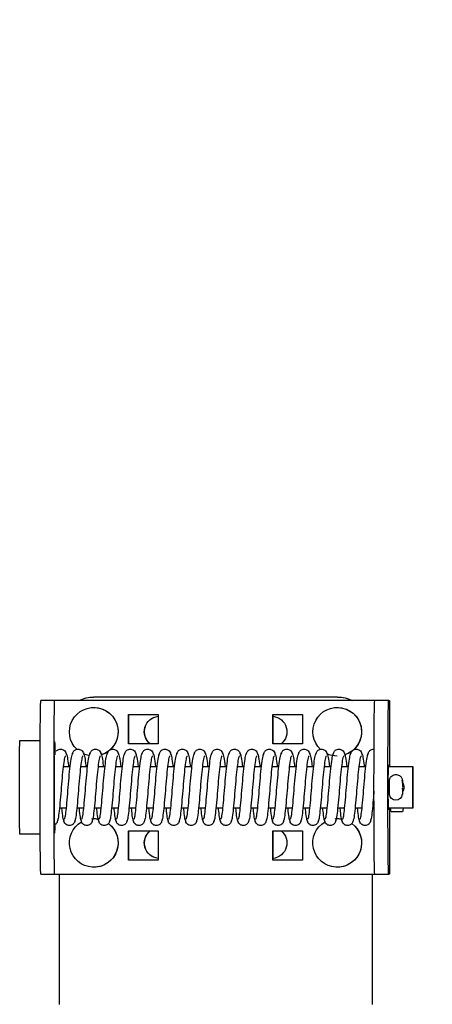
# Model space of a CAD drawing. Header units: centimetres. Extents: x 0 to 55409, y -2708 to 14680.
# Tile 15 of 125: x 29940 to 29952, y 5227 to 5256. Entities that reach past the tile are written whole.
import ezdxf

# ---------------------------------------------------------------- set-up
doc = ezdxf.new("R2010")
doc.units = ezdxf.units.CM
doc.header["$LTSCALE"] = 0.01
doc.layers.add('CKDRZWI_', color=7, linetype='Continuous')
doc.layers.add('CKPOM_POWIERZ', color=1, linetype='Continuous', plot=False)

# ---------------------------------------------------------------- blocks, each defined once
blk = doc.blocks.new('A$7E8719B1CAF')
at = {"color": 7, "linetype": 'Continuous', "lineweight": -3}
for p, q in [((3577.65, 12), (3577.65, 49.5)), ((3667.65, 12), (3667.65, 49.5)), ((3667.69, 12), (3667.69, 49.5)), ((3572.4, 12), (3576.4, 12)), ((3576.4, 12), (3576.61, 12)), ((3576.61, 12), (3577.62, 12)), ((3577.62, 12), (3667.62, 12)), ((3667.62, 12), (3668.4, 12)), ((3668.4, 12), (3672.4, 12)), ((3672.61, 12), (3672.4, 12)), ((3672.61, -7), (3672.61, 12)), ((3587.62, 10), (3587.61, 10)), ((3657.62, 10), (3657.61, 10)), ((3597.62, 8), (3597.62, -0.5)), ((3606.12, 8), (3597.62, 8)), ((3597.65, 8), (3597.65, -0.5)), ((3606.12, -0.5), (3606.12, 8)), ((3639.12, 8), (3639.12, -0.5)), ((3647.62, 8), (3639.12, 8)), ((3639.15, 8), (3639.15, -0.5)), ((3647.62, -0.5), (3647.62, 8)), ((3572.22, 0.5), (3566.36, 0.5)), ((3597.62, -0.5), (3606.12, -0.5)), ((3639.12, -0.5), (3647.62, -0.5)), ((3587.61, -4), (3587.62, -4)), ((3657.61, -4), (3657.62, -4)), ((3579.74, -7), (3577.74, -7)), ((3584.74, -7), (3582.74, -7)), ((3589.74, -7), (3587.74, -7)), ((3594.74, -7), (3592.74, -7)), ((3599.74, -7), (3597.74, -7)), ((3604.74, -7), (3602.74, -7)), ((3609.74, -7), (3607.74, -7)), ((3614.74, -7), (3612.74, -7)), ((3619.73, -7), (3617.74, -7)), ((3624.73, -7), (3622.74, -7)), ((3629.73, -7), (3627.74, -7)), ((3634.73, -7), (3632.74, -7)), ((3639.73, -7), (3637.74, -7)), ((3644.73, -7), (3642.74, -7)), ((3649.73, -7), (3647.74, -7)), ((3654.73, -7), (3652.74, -7)), ((3659.73, -7), (3657.74, -7)), ((3664.73, -7), (3662.74, -7)), ((3668.19, -7), (3667.74, -7)), ((3679.35, -7), (3672.33, -7)), ((3676.34, -5.91), (3673.2, -5.91)), ((3676.34, -11.2), (3676.33, -10.98)), ((3676.36, -12.51), (3676.34, -11.2)), ((3676.34, -14.8), (3676.36, -13.49)), ((3676.52, -12.51), (3676.53, -11.98)), ((3676.53, -14.03), (3676.52, -13.49)), ((3578.85, -19), (3580.85, -19)), ((3583.85, -19), (3585.85, -19)), ((3588.85, -19), (3590.85, -19)), ((3593.85, -19), (3595.85, -19)), ((3598.85, -19), (3600.85, -19)), ((3603.85, -19), (3605.85, -19)), ((3608.85, -19), (3610.85, -19)), ((3613.85, -19), (3615.85, -19)), ((3618.85, -19), (3620.85, -19)), ((3623.85, -19), (3625.85, -19)), ((3628.85, -19), (3630.85, -19)), ((3633.85, -19), (3635.85, -19)), ((3638.85, -19), (3640.85, -19)), ((3643.85, -19), (3645.85, -19)), ((3648.85, -19), (3650.85, -19)), ((3653.85, -19), (3655.85, -19)), ((3658.85, -19), (3660.85, -19)), ((3663.85, -19), (3665.85, -19)), ((3672.33, -19), (3679.35, -19)), ((3672.61, -38), (3672.61, -19)), ((3606.12, -25.5), (3597.62, -25.5)), ((3597.62, -25.5), (3597.62, -34)), ((3597.65, -25.5), (3597.65, -34)), ((3606.12, -34), (3606.12, -25.5)), ((3639.12, -25.5), (3639.12, -34)), ((3647.62, -25.5), (3639.12, -25.5)), ((3639.15, -25.5), (3639.15, -34)), ((3647.62, -34), (3647.62, -25.5)), ((3566.36, -26.5), (3572.22, -26.5)), ((3597.62, -34), (3606.12, -34)), ((3639.12, -34), (3647.62, -34)), ((3587.61, -36), (3587.62, -36)), ((3657.61, -36), (3657.62, -36)), ((3576.4, -38), (3572.4, -38)), ((3576.61, -38), (3576.4, -38)), ((3577.62, -38), (3576.61, -38)), ((3667.62, -38), (3577.62, -38)), ((3657.65, -39), (3587.65, -39)), ((3657.69, -39), (3657.65, -39)), ((3668.4, -38), (3667.62, -38)), ((3672.4, -38), (3668.4, -38)), ((3672.4, -38), (3672.61, -38))]:
    blk.add_line(p, q, dxfattribs=at)
for centre, radius, start, end in [((3674.49, -11.15), 1.85, 6.3886, 173.7433), ((3676.33, -12.78), 0.178, 269.9445, 309.3444), ((3674.55, -13), 2.25, 0, 36.7992), ((3678.9, -12.56), 2.54, 178.7797, 184.2455), ((3674.55, -13), 2.25, 323.4294, 0), ((3670.16, -14.76), 6.18, 357.0618, 359.6522)]:
    blk.add_arc(centre, radius, start, end, dxfattribs=at)
for centre, major_axis, ratio, start_param, end_param in [((3572.4, -13), (0, -25), 0.008727, 3.141593, 6.283185), ((3576.4, -13), (0, 25), 0.008727, 0, 3.141593), ((3668.4, -13), (0, -25), 0.008727, 3.141593, 6.283185), ((3672.4, -13), (0, 25), 0.008727, 0, 3.141593), ((3587.61, 3), (0, -7), 0.999962, 0.644158, 5.758671), ((3587.62, 3), (0, -7), 0.999962, 0.6434, 3.141593), ((3657.61, 3), (0, -7), 0.999962, 0.644158, 5.758671), ((3657.62, 3), (0, -7), 0.999962, 0.6434, 3.141593), ((3606.65, 3), (0, 4.5), 0.999962, 0.11915, 2.461919), ((3606.69, 3), (0, 4.5), 0.999962, 0.126966, 2.461919), ((3638.65, 3), (0, 4.5), 0.999962, 3.821266, 6.171844), ((3566.36, -13), (0, -13.5), 0.008727, 3.141593, 6.283185), ((3576.36, -13), (0, -13.5), 0.008727, 2.515719, 2.716627), ((3587.61, 3), (0, -7), 0.999962, 6.200937, 6.283185), ((3587.61, 3), (0, -7), 0.999962, 0, 0.211014), ((3587.62, 3), (0, -7), 0.999962, 0, 0.210056), ((3657.61, 3), (0, -7), 0.999962, 6.200937, 6.283185), ((3657.61, 3), (0, -7), 0.999962, 0, 0.193468), ((3657.62, 3), (0, -7), 0.999962, 0, 0.192287), ((3672.35, -13), (0, 6.5), 0.008727, 0, 3.536384), ((3672.35, -13), (0, 6.5), 0.008727, 5.888394, 6.283185), ((3674.76, -7.51), (0.02, 3.2), 0.577306, 1.080195, 1.440017), ((3674.77, -6.75), (-1.85, 0.03), 0.865992, 5.747922, 5.805673), ((3674.77, -6.75), (1.85, -0.03), 0.865992, 0.512416, 0.570167), ((3674.76, -7.51), (0.02, 3.2), 0.577306, 4.851893, 5.211716), ((3676.51, -10.79), (0, -1.96), 0.008727, 0, 0.523599), ((3676.34, -12.51), (-0.18, 0.003), 0.865992, 3.141593, 3.294186), ((3676.34, -13.49), (-0.18, -0.003), 0.865992, 2.988999, 3.141595), ((3576.36, -13), (0, -13.5), 0.008727, 0.347153, 0.801063), ((3587.61, -29), (0, 7), 0.999962, 0.756653, 5.969269), ((3587.61, -29), (0, 7), 0.999962, 0.198184, 0.428563), ((3587.62, -29), (0, 7), 0.999962, 3.141593, 5.970247), ((3657.61, -29), (0, 7), 0.999962, 0.750118, 5.967505), ((3657.61, -29), (0, 7), 0.999962, 0, 0.440402), ((3657.62, -29), (0, 7), 0.999962, 3.141593, 5.968486), ((3606.65, -29), (0, -4.5), 0.999962, 3.821266, 6.164035), ((3606.69, -29), (0, -4.5), 0.999962, 3.821266, 6.156219), ((3638.65, -29), (0, -4.5), 0.999962, 0.111341, 2.461919), ((3587.65, -29), (0, 10), 0.999962, 2.690566, 3.141593), ((3657.65, -29), (0, -10), 0.999962, 0, 0.451027), ((3657.69, -29), (0, 10), 0.999962, 3.141593, 3.592619)]:
    blk.add_ellipse(centre, major_axis=major_axis, ratio=ratio, start_param=start_param, end_param=end_param, dxfattribs=at)
for major_axis in [(0, 6), (0, 4.5)]:
    blk.add_ellipse((3679.35, -13), major_axis=major_axis, ratio=0.008727, dxfattribs=at)
for points, knots in [([(3576.25, -19.06), (3576.25, -18), (3576.24, -15.66), (3576.24, -10.93), (3576.25, -6.09), (3576.28, -2.17), (3576.31, -0.28), (3576.34, 0.2), (3576.34, 0.19)], [0, 0, 0, 0, 0.1054221, 0.2684623, 0.4317097, 0.5947707, 0.7567898, 0.8281993, 0.8281993, 0.8281993, 0.8281993]), ([(3577.22, -3.61), (3577.2, -3.43), (3577.16, -3.14), (3576.95, -2.72), (3576.68, -2.41), (3576.45, -2.25), (3576.32, -2.18), (3576.29, -2.16)], [0, 0, 0, 0, 0.0864248, 0.1692708, 0.2464417, 0.3170819, 0.3367085, 0.3367085, 0.3367085, 0.3367085]), ([(3582.22, -3.61), (3582.2, -3.43), (3582.16, -3.14), (3581.95, -2.72), (3581.68, -2.41), (3581.31, -2.14), (3580.85, -2), (3580.4, -1.99), (3579.91, -2.13), (3579.45, -2.46), (3579.09, -2.99), (3579.02, -3.38), (3578.99, -3.61)], [0, 0, 0, 0, 0.086425, 0.169271, 0.246442, 0.317082, 0.439261, 0.54445, 0.653629, 0.769075, 0.886733, 1, 1, 1, 1]), ([(3587.22, -3.61), (3587.2, -3.43), (3587.16, -3.14), (3586.95, -2.72), (3586.68, -2.41), (3586.31, -2.14), (3585.85, -2), (3585.4, -1.99), (3584.91, -2.13), (3584.45, -2.46), (3584.09, -2.99), (3584.02, -3.38), (3583.99, -3.61)], [0, 0, 0, 0, 0.086425, 0.169271, 0.246442, 0.317082, 0.439261, 0.54445, 0.653629, 0.769075, 0.886733, 1, 1, 1, 1]), ([(3592.22, -3.61), (3592.2, -3.43), (3592.16, -3.14), (3591.95, -2.72), (3591.68, -2.41), (3591.31, -2.14), (3590.85, -2), (3590.4, -1.99), (3589.91, -2.13), (3589.45, -2.46), (3589.09, -2.99), (3589.02, -3.38), (3588.99, -3.61)], [0, 0, 0, 0, 0.086425, 0.169271, 0.246442, 0.317082, 0.439261, 0.54445, 0.653629, 0.769075, 0.886733, 1, 1, 1, 1]), ([(3597.22, -3.61), (3597.2, -3.43), (3597.16, -3.14), (3596.95, -2.72), (3596.68, -2.41), (3596.31, -2.14), (3595.85, -2), (3595.4, -1.99), (3594.91, -2.13), (3594.45, -2.46), (3594.09, -2.99), (3594.02, -3.38), (3593.99, -3.61)], [0, 0, 0, 0, 0.086425, 0.169271, 0.246442, 0.317082, 0.439261, 0.54445, 0.653629, 0.769075, 0.886733, 1, 1, 1, 1]), ([(3602.22, -3.61), (3602.2, -3.43), (3602.16, -3.14), (3601.95, -2.72), (3601.68, -2.41), (3601.31, -2.14), (3600.85, -2), (3600.4, -1.99), (3599.91, -2.13), (3599.45, -2.46), (3599.09, -2.99), (3599.02, -3.38), (3598.99, -3.61)], [0, 0, 0, 0, 0.086425, 0.169271, 0.246442, 0.317082, 0.439261, 0.54445, 0.653629, 0.769075, 0.886733, 1, 1, 1, 1]), ([(3607.22, -3.61), (3607.2, -3.43), (3607.16, -3.14), (3606.95, -2.72), (3606.68, -2.41), (3606.31, -2.14), (3605.85, -2), (3605.4, -1.99), (3604.91, -2.13), (3604.45, -2.46), (3604.09, -2.99), (3604.02, -3.38), (3603.99, -3.61)], [0, 0, 0, 0, 0.086425, 0.169271, 0.246442, 0.317082, 0.439261, 0.54445, 0.653629, 0.769075, 0.886733, 1, 1, 1, 1]), ([(3612.22, -3.61), (3612.2, -3.43), (3612.16, -3.14), (3611.95, -2.72), (3611.68, -2.41), (3611.31, -2.14), (3610.85, -2), (3610.4, -1.99), (3609.91, -2.13), (3609.45, -2.46), (3609.09, -2.99), (3609.02, -3.38), (3608.99, -3.61)], [0, 0, 0, 0, 0.086425, 0.169271, 0.246442, 0.317082, 0.439261, 0.54445, 0.653629, 0.769075, 0.886733, 1, 1, 1, 1]), ([(3617.22, -3.61), (3617.2, -3.43), (3617.16, -3.14), (3616.95, -2.72), (3616.68, -2.41), (3616.31, -2.14), (3615.85, -2), (3615.4, -1.99), (3614.91, -2.13), (3614.45, -2.46), (3614.09, -2.99), (3614.02, -3.38), (3613.99, -3.61)], [0, 0, 0, 0, 0.086425, 0.169271, 0.246442, 0.317082, 0.439261, 0.54445, 0.653629, 0.769075, 0.886733, 1, 1, 1, 1]), ([(3622.22, -3.61), (3622.2, -3.43), (3622.16, -3.14), (3621.95, -2.72), (3621.68, -2.41), (3621.31, -2.14), (3620.85, -2), (3620.4, -1.99), (3619.91, -2.13), (3619.45, -2.46), (3619.09, -2.99), (3619.02, -3.38), (3618.99, -3.61)], [0, 0, 0, 0, 0.086425, 0.169271, 0.246442, 0.317082, 0.439261, 0.54445, 0.653629, 0.769075, 0.886733, 1, 1, 1, 1]), ([(3627.22, -3.61), (3627.2, -3.43), (3627.16, -3.14), (3626.95, -2.72), (3626.68, -2.41), (3626.31, -2.14), (3625.85, -2), (3625.4, -1.99), (3624.91, -2.13), (3624.45, -2.46), (3624.09, -2.99), (3624.02, -3.38), (3623.99, -3.61)], [0, 0, 0, 0, 0.086425, 0.169271, 0.246442, 0.317082, 0.439261, 0.54445, 0.653629, 0.769075, 0.886733, 1, 1, 1, 1]), ([(3632.22, -3.61), (3632.2, -3.43), (3632.16, -3.14), (3631.95, -2.72), (3631.68, -2.41), (3631.31, -2.14), (3630.85, -2), (3630.4, -1.99), (3629.91, -2.13), (3629.45, -2.46), (3629.09, -2.99), (3629.02, -3.38), (3628.99, -3.61)], [0, 0, 0, 0, 0.086425, 0.169271, 0.246442, 0.317082, 0.439261, 0.54445, 0.653629, 0.769075, 0.886733, 1, 1, 1, 1]), ([(3637.22, -3.61), (3637.2, -3.43), (3637.16, -3.14), (3636.95, -2.72), (3636.68, -2.41), (3636.31, -2.14), (3635.85, -2), (3635.4, -1.99), (3634.91, -2.13), (3634.45, -2.46), (3634.08, -2.99), (3634.02, -3.38), (3633.99, -3.61)], [0, 0, 0, 0, 0.086425, 0.169271, 0.246442, 0.317082, 0.439261, 0.54445, 0.653629, 0.769075, 0.886733, 1, 1, 1, 1]), ([(3642.22, -3.61), (3642.2, -3.43), (3642.16, -3.14), (3641.95, -2.72), (3641.68, -2.41), (3641.31, -2.14), (3640.85, -2), (3640.4, -1.99), (3639.91, -2.13), (3639.45, -2.46), (3639.08, -2.99), (3639.02, -3.38), (3638.99, -3.61)], [0, 0, 0, 0, 0.086425, 0.169271, 0.246442, 0.317082, 0.439261, 0.54445, 0.653629, 0.769075, 0.886733, 1, 1, 1, 1]), ([(3647.22, -3.61), (3647.2, -3.43), (3647.16, -3.14), (3646.95, -2.72), (3646.68, -2.41), (3646.31, -2.14), (3645.85, -2), (3645.4, -1.99), (3644.91, -2.13), (3644.45, -2.46), (3644.08, -2.99), (3644.02, -3.38), (3643.99, -3.61)], [0, 0, 0, 0, 0.086425, 0.169271, 0.246442, 0.317082, 0.439261, 0.54445, 0.653629, 0.769075, 0.886733, 1, 1, 1, 1]), ([(3652.22, -3.61), (3652.2, -3.43), (3652.16, -3.14), (3651.95, -2.72), (3651.68, -2.41), (3651.3, -2.14), (3650.85, -2), (3650.4, -1.99), (3649.91, -2.13), (3649.45, -2.46), (3649.08, -2.99), (3649.02, -3.38), (3648.99, -3.61)], [0, 0, 0, 0, 0.086425, 0.169271, 0.246442, 0.317082, 0.439261, 0.54445, 0.653629, 0.769075, 0.886733, 1, 1, 1, 1]), ([(3657.22, -3.61), (3657.2, -3.43), (3657.16, -3.14), (3656.95, -2.72), (3656.68, -2.41), (3656.3, -2.14), (3655.85, -2), (3655.4, -1.99), (3654.91, -2.13), (3654.45, -2.46), (3654.08, -2.99), (3654.02, -3.38), (3653.99, -3.61)], [0, 0, 0, 0, 0.086425, 0.169271, 0.246442, 0.317082, 0.439261, 0.54445, 0.653629, 0.769075, 0.886733, 1, 1, 1, 1]), ([(3662.22, -3.61), (3662.2, -3.43), (3662.16, -3.14), (3661.95, -2.72), (3661.68, -2.41), (3661.3, -2.14), (3660.85, -2), (3660.4, -1.99), (3659.91, -2.13), (3659.45, -2.46), (3659.08, -2.99), (3659.02, -3.38), (3658.99, -3.61)], [0, 0, 0, 0, 0.086425, 0.169271, 0.246442, 0.317082, 0.439261, 0.54445, 0.653629, 0.769075, 0.886733, 1, 1, 1, 1]), ([(3667.22, -3.61), (3667.2, -3.43), (3667.16, -3.14), (3666.95, -2.72), (3666.68, -2.41), (3666.3, -2.14), (3665.85, -2), (3665.4, -1.99), (3664.91, -2.13), (3664.45, -2.46), (3664.08, -2.99), (3664.02, -3.38), (3663.99, -3.61)], [0, 0, 0, 0, 0.086425, 0.169271, 0.246442, 0.317082, 0.439261, 0.54445, 0.653629, 0.769075, 0.886733, 1, 1, 1, 1]), ([(3579.55, -22.1), (3579.43, -21.99), (3579.22, -21.75), (3578.92, -19.7), (3578.57, -16.68), (3578.27, -12.99), (3577.98, -9.24), (3577.65, -6.04), (3577.38, -3.73), (3577.19, -3.38), (3577.08, -3.21)], [0, 0, 0, 0, 0.122155, 0.241584, 0.367155, 0.490646, 0.615304, 0.744463, 0.869617, 1, 1, 1, 1]), ([(3579.14, -3.21), (3579.03, -3.37), (3578.83, -3.73), (3578.63, -5.44), (3578.51, -6.65), (3578.48, -6.91)], [0, 0, 0, 0, 0.2555428, 0.5011123, 0.5662176, 0.5662176, 0.5662176, 0.5662176]), ([(3579.15, -3.84), (3579.25, -3.94), (3579.42, -4.19), (3579.67, -6.25), (3579.98, -9.3), (3580.27, -13.01), (3580.58, -16.78), (3580.95, -20), (3581.28, -22.32), (3581.51, -22.68), (3581.65, -22.85)], [0.0013946, 0.0013946, 0.0013946, 0.0013946, 0.1222493, 0.2417539, 0.36738, 0.4908979, 0.6155517, 0.7446685, 0.8697433, 1, 1, 1, 1]), ([(3584.55, -22.1), (3584.43, -21.99), (3584.22, -21.75), (3583.92, -19.7), (3583.57, -16.68), (3583.27, -12.99), (3582.98, -9.24), (3582.65, -6.04), (3582.38, -3.73), (3582.19, -3.38), (3582.08, -3.21)], [0, 0, 0, 0, 0.122155, 0.241584, 0.367155, 0.490646, 0.615304, 0.744463, 0.869617, 1, 1, 1, 1]), ([(3584.14, -3.21), (3584.03, -3.37), (3583.83, -3.73), (3583.63, -5.44), (3583.51, -6.65), (3583.48, -6.91)], [0, 0, 0, 0, 0.2555428, 0.5011123, 0.5662176, 0.5662176, 0.5662176, 0.5662176]), ([(3584.15, -3.84), (3584.25, -3.94), (3584.42, -4.19), (3584.67, -6.25), (3584.98, -9.3), (3585.27, -13.01), (3585.58, -16.78), (3585.95, -20), (3586.28, -22.32), (3586.51, -22.68), (3586.65, -22.85)], [0.0013946, 0.0013946, 0.0013946, 0.0013946, 0.1222493, 0.2417539, 0.36738, 0.4908979, 0.6155517, 0.7446685, 0.8697433, 1, 1, 1, 1]), ([(3589.55, -22.1), (3589.43, -21.99), (3589.22, -21.75), (3588.92, -19.7), (3588.57, -16.68), (3588.27, -12.99), (3587.98, -9.24), (3587.65, -6.04), (3587.38, -3.73), (3587.19, -3.38), (3587.08, -3.21)], [0, 0, 0, 0, 0.122155, 0.241584, 0.367155, 0.490646, 0.615304, 0.744463, 0.869617, 1, 1, 1, 1]), ([(3589.14, -3.21), (3589.03, -3.37), (3588.83, -3.73), (3588.63, -5.44), (3588.51, -6.65), (3588.48, -6.91)], [0, 0, 0, 0, 0.2555428, 0.5011123, 0.5662176, 0.5662176, 0.5662176, 0.5662176]), ([(3589.15, -3.84), (3589.25, -3.94), (3589.42, -4.19), (3589.67, -6.25), (3589.98, -9.3), (3590.27, -13.01), (3590.58, -16.78), (3590.95, -20), (3591.28, -22.32), (3591.51, -22.68), (3591.65, -22.85)], [0.0013946, 0.0013946, 0.0013946, 0.0013946, 0.1222493, 0.2417539, 0.36738, 0.4908979, 0.6155517, 0.7446685, 0.8697433, 1, 1, 1, 1]), ([(3594.55, -22.1), (3594.43, -21.99), (3594.22, -21.75), (3593.92, -19.7), (3593.57, -16.68), (3593.27, -12.99), (3592.98, -9.24), (3592.65, -6.04), (3592.38, -3.73), (3592.19, -3.38), (3592.08, -3.21)], [0, 0, 0, 0, 0.122155, 0.241584, 0.367155, 0.490646, 0.615304, 0.744463, 0.869617, 1, 1, 1, 1]), ([(3594.14, -3.21), (3594.03, -3.37), (3593.83, -3.73), (3593.63, -5.44), (3593.51, -6.65), (3593.48, -6.91)], [0, 0, 0, 0, 0.2555428, 0.5011123, 0.5662176, 0.5662176, 0.5662176, 0.5662176]), ([(3594.15, -3.84), (3594.25, -3.94), (3594.42, -4.19), (3594.67, -6.25), (3594.98, -9.3), (3595.27, -13.01), (3595.58, -16.78), (3595.95, -20), (3596.28, -22.32), (3596.51, -22.68), (3596.65, -22.85)], [0.0013946, 0.0013946, 0.0013946, 0.0013946, 0.1222493, 0.2417539, 0.36738, 0.4908979, 0.6155517, 0.7446685, 0.8697433, 1, 1, 1, 1]), ([(3599.55, -22.1), (3599.43, -21.99), (3599.22, -21.75), (3598.92, -19.7), (3598.57, -16.68), (3598.27, -12.99), (3597.98, -9.24), (3597.65, -6.04), (3597.38, -3.73), (3597.19, -3.38), (3597.08, -3.21)], [0, 0, 0, 0, 0.122155, 0.241584, 0.367155, 0.490646, 0.615304, 0.744463, 0.869617, 1, 1, 1, 1]), ([(3599.14, -3.21), (3599.03, -3.37), (3598.83, -3.73), (3598.63, -5.44), (3598.51, -6.65), (3598.48, -6.91)], [0, 0, 0, 0, 0.2555428, 0.5011123, 0.5662176, 0.5662176, 0.5662176, 0.5662176]), ([(3599.15, -3.84), (3599.25, -3.94), (3599.42, -4.19), (3599.67, -6.25), (3599.98, -9.3), (3600.27, -13.01), (3600.58, -16.78), (3600.95, -20), (3601.28, -22.32), (3601.51, -22.68), (3601.65, -22.85)], [0.0013946, 0.0013946, 0.0013946, 0.0013946, 0.1222493, 0.2417539, 0.36738, 0.4908979, 0.6155517, 0.7446685, 0.8697433, 1, 1, 1, 1]), ([(3604.55, -22.1), (3604.43, -21.99), (3604.22, -21.75), (3603.92, -19.7), (3603.57, -16.68), (3603.27, -12.99), (3602.97, -9.24), (3602.65, -6.04), (3602.38, -3.73), (3602.19, -3.38), (3602.08, -3.21)], [0, 0, 0, 0, 0.122155, 0.241584, 0.367155, 0.490646, 0.615304, 0.744463, 0.869617, 1, 1, 1, 1]), ([(3604.14, -3.21), (3604.03, -3.37), (3603.83, -3.73), (3603.63, -5.44), (3603.51, -6.65), (3603.48, -6.91)], [0, 0, 0, 0, 0.2555428, 0.5011123, 0.5662176, 0.5662176, 0.5662176, 0.5662176]), ([(3604.15, -3.84), (3604.25, -3.94), (3604.42, -4.19), (3604.67, -6.25), (3604.98, -9.3), (3605.27, -13.01), (3605.58, -16.78), (3605.95, -20), (3606.28, -22.32), (3606.51, -22.68), (3606.65, -22.85)], [0.0013946, 0.0013946, 0.0013946, 0.0013946, 0.1222493, 0.2417539, 0.36738, 0.4908979, 0.6155517, 0.7446685, 0.8697433, 1, 1, 1, 1]), ([(3609.55, -22.1), (3609.43, -21.99), (3609.22, -21.75), (3608.92, -19.7), (3608.57, -16.68), (3608.27, -12.99), (3607.97, -9.24), (3607.65, -6.04), (3607.38, -3.73), (3607.19, -3.38), (3607.08, -3.21)], [0, 0, 0, 0, 0.122155, 0.241584, 0.367155, 0.490646, 0.615304, 0.744463, 0.869617, 1, 1, 1, 1]), ([(3609.14, -3.21), (3609.03, -3.37), (3608.83, -3.73), (3608.63, -5.44), (3608.51, -6.65), (3608.48, -6.91)], [0, 0, 0, 0, 0.2555428, 0.5011123, 0.5662176, 0.5662176, 0.5662176, 0.5662176]), ([(3609.15, -3.84), (3609.25, -3.94), (3609.42, -4.19), (3609.67, -6.25), (3609.98, -9.3), (3610.27, -13.01), (3610.58, -16.78), (3610.95, -20), (3611.28, -22.32), (3611.51, -22.68), (3611.65, -22.85)], [0.0013946, 0.0013946, 0.0013946, 0.0013946, 0.1222493, 0.2417539, 0.36738, 0.4908979, 0.6155517, 0.7446685, 0.8697433, 1, 1, 1, 1]), ([(3614.55, -22.1), (3614.43, -21.99), (3614.22, -21.75), (3613.92, -19.7), (3613.57, -16.68), (3613.27, -12.99), (3612.97, -9.24), (3612.65, -6.04), (3612.38, -3.73), (3612.19, -3.38), (3612.08, -3.21)], [0, 0, 0, 0, 0.122155, 0.241584, 0.367155, 0.490646, 0.615304, 0.744463, 0.869617, 1, 1, 1, 1]), ([(3614.14, -3.21), (3614.03, -3.37), (3613.83, -3.73), (3613.63, -5.44), (3613.51, -6.65), (3613.48, -6.91)], [0, 0, 0, 0, 0.2555428, 0.5011123, 0.5662176, 0.5662176, 0.5662176, 0.5662176]), ([(3614.15, -3.84), (3614.25, -3.94), (3614.42, -4.19), (3614.67, -6.25), (3614.98, -9.3), (3615.27, -13.01), (3615.58, -16.78), (3615.95, -20), (3616.27, -22.32), (3616.51, -22.68), (3616.65, -22.85)], [0.0013946, 0.0013946, 0.0013946, 0.0013946, 0.1222493, 0.2417539, 0.36738, 0.4908979, 0.6155517, 0.7446685, 0.8697433, 1, 1, 1, 1]), ([(3619.55, -22.1), (3619.43, -21.99), (3619.22, -21.75), (3618.92, -19.7), (3618.57, -16.68), (3618.27, -12.99), (3617.97, -9.24), (3617.65, -6.04), (3617.38, -3.73), (3617.19, -3.38), (3617.08, -3.21)], [0, 0, 0, 0, 0.122155, 0.241584, 0.367155, 0.490646, 0.615304, 0.744463, 0.869617, 1, 1, 1, 1]), ([(3619.14, -3.21), (3619.03, -3.37), (3618.83, -3.73), (3618.63, -5.44), (3618.51, -6.65), (3618.48, -6.91)], [0, 0, 0, 0, 0.2555428, 0.5011123, 0.5662176, 0.5662176, 0.5662176, 0.5662176]), ([(3619.15, -3.84), (3619.25, -3.94), (3619.42, -4.19), (3619.67, -6.25), (3619.98, -9.3), (3620.27, -13.01), (3620.58, -16.78), (3620.95, -20), (3621.27, -22.32), (3621.51, -22.68), (3621.65, -22.85)], [0.0013946, 0.0013946, 0.0013946, 0.0013946, 0.1222493, 0.2417539, 0.36738, 0.4908979, 0.6155517, 0.7446685, 0.8697433, 1, 1, 1, 1]), ([(3624.55, -22.1), (3624.43, -21.99), (3624.22, -21.75), (3623.92, -19.7), (3623.57, -16.68), (3623.27, -12.99), (3622.97, -9.24), (3622.65, -6.04), (3622.38, -3.73), (3622.19, -3.38), (3622.08, -3.21)], [0, 0, 0, 0, 0.122155, 0.241584, 0.367155, 0.490646, 0.615304, 0.744463, 0.869617, 1, 1, 1, 1]), ([(3624.13, -3.21), (3624.03, -3.37), (3623.83, -3.73), (3623.63, -5.44), (3623.51, -6.65), (3623.48, -6.91)], [0, 0, 0, 0, 0.2555428, 0.5011123, 0.5662176, 0.5662176, 0.5662176, 0.5662176]), ([(3624.15, -3.84), (3624.25, -3.94), (3624.42, -4.19), (3624.67, -6.25), (3624.98, -9.3), (3625.27, -13.01), (3625.58, -16.78), (3625.95, -20), (3626.27, -22.32), (3626.51, -22.68), (3626.65, -22.85)], [0.0013946, 0.0013946, 0.0013946, 0.0013946, 0.1222493, 0.2417539, 0.36738, 0.4908979, 0.6155517, 0.7446685, 0.8697433, 1, 1, 1, 1]), ([(3629.55, -22.1), (3629.43, -21.99), (3629.22, -21.75), (3628.92, -19.7), (3628.57, -16.68), (3628.27, -12.99), (3627.97, -9.24), (3627.65, -6.04), (3627.38, -3.73), (3627.19, -3.38), (3627.08, -3.21)], [0, 0, 0, 0, 0.122155, 0.241584, 0.367155, 0.490646, 0.615304, 0.744463, 0.869617, 1, 1, 1, 1]), ([(3629.13, -3.21), (3629.03, -3.37), (3628.83, -3.73), (3628.63, -5.44), (3628.51, -6.65), (3628.48, -6.91)], [0, 0, 0, 0, 0.2555428, 0.5011123, 0.5662176, 0.5662176, 0.5662176, 0.5662176]), ([(3629.15, -3.84), (3629.24, -3.94), (3629.42, -4.19), (3629.66, -6.25), (3629.98, -9.3), (3630.27, -13.01), (3630.58, -16.78), (3630.95, -20), (3631.27, -22.32), (3631.51, -22.68), (3631.65, -22.85)], [0.0013946, 0.0013946, 0.0013946, 0.0013946, 0.1222493, 0.2417539, 0.36738, 0.4908979, 0.6155517, 0.7446685, 0.8697433, 1, 1, 1, 1]), ([(3634.55, -22.1), (3634.43, -21.99), (3634.22, -21.75), (3633.92, -19.7), (3633.57, -16.68), (3633.27, -12.99), (3632.97, -9.24), (3632.65, -6.04), (3632.38, -3.73), (3632.19, -3.38), (3632.08, -3.21)], [0, 0, 0, 0, 0.122155, 0.241584, 0.367155, 0.490646, 0.615304, 0.744463, 0.869617, 1, 1, 1, 1]), ([(3634.13, -3.21), (3634.02, -3.37), (3633.83, -3.73), (3633.63, -5.44), (3633.5, -6.65), (3633.48, -6.91)], [0, 0, 0, 0, 0.2555428, 0.5011123, 0.5662176, 0.5662176, 0.5662176, 0.5662176]), ([(3634.15, -3.84), (3634.24, -3.94), (3634.42, -4.19), (3634.66, -6.25), (3634.98, -9.3), (3635.27, -13.01), (3635.58, -16.78), (3635.95, -20), (3636.27, -22.32), (3636.51, -22.68), (3636.65, -22.85)], [0.0013946, 0.0013946, 0.0013946, 0.0013946, 0.1222493, 0.2417539, 0.36738, 0.4908979, 0.6155517, 0.7446685, 0.8697433, 1, 1, 1, 1]), ([(3639.55, -22.1), (3639.43, -21.99), (3639.22, -21.75), (3638.92, -19.7), (3638.57, -16.68), (3638.27, -12.99), (3637.97, -9.24), (3637.65, -6.04), (3637.38, -3.73), (3637.19, -3.38), (3637.08, -3.21)], [0, 0, 0, 0, 0.122155, 0.241584, 0.367155, 0.490646, 0.615304, 0.744463, 0.869617, 1, 1, 1, 1]), ([(3639.13, -3.21), (3639.02, -3.37), (3638.83, -3.73), (3638.63, -5.44), (3638.5, -6.65), (3638.48, -6.91)], [0, 0, 0, 0, 0.2555428, 0.5011123, 0.5662176, 0.5662176, 0.5662176, 0.5662176]), ([(3639.15, -3.84), (3639.24, -3.94), (3639.42, -4.19), (3639.66, -6.25), (3639.98, -9.3), (3640.27, -13.01), (3640.58, -16.78), (3640.95, -20), (3641.27, -22.32), (3641.51, -22.68), (3641.65, -22.85)], [0.0013946, 0.0013946, 0.0013946, 0.0013946, 0.1222493, 0.2417539, 0.36738, 0.4908979, 0.6155517, 0.7446685, 0.8697433, 1, 1, 1, 1]), ([(3644.55, -22.1), (3644.43, -21.99), (3644.22, -21.75), (3643.92, -19.7), (3643.57, -16.68), (3643.27, -12.99), (3642.97, -9.24), (3642.65, -6.04), (3642.38, -3.73), (3642.19, -3.38), (3642.08, -3.21)], [0, 0, 0, 0, 0.122155, 0.241584, 0.367155, 0.490646, 0.615304, 0.744463, 0.869617, 1, 1, 1, 1]), ([(3644.13, -3.21), (3644.02, -3.37), (3643.83, -3.73), (3643.63, -5.44), (3643.5, -6.65), (3643.48, -6.91)], [0, 0, 0, 0, 0.2555428, 0.5011123, 0.5662176, 0.5662176, 0.5662176, 0.5662176]), ([(3644.15, -3.84), (3644.24, -3.94), (3644.42, -4.19), (3644.66, -6.25), (3644.98, -9.3), (3645.27, -13.01), (3645.58, -16.78), (3645.95, -20), (3646.27, -22.32), (3646.51, -22.68), (3646.65, -22.85)], [0.0013946, 0.0013946, 0.0013946, 0.0013946, 0.1222493, 0.2417539, 0.36738, 0.4908979, 0.6155517, 0.7446685, 0.8697433, 1, 1, 1, 1]), ([(3649.55, -22.1), (3649.43, -21.99), (3649.22, -21.75), (3648.92, -19.7), (3648.57, -16.68), (3648.27, -12.99), (3647.97, -9.24), (3647.65, -6.04), (3647.38, -3.73), (3647.19, -3.38), (3647.08, -3.21)], [0, 0, 0, 0, 0.122155, 0.241584, 0.367155, 0.490646, 0.615304, 0.744463, 0.869617, 1, 1, 1, 1]), ([(3649.13, -3.21), (3649.02, -3.37), (3648.83, -3.73), (3648.63, -5.44), (3648.5, -6.65), (3648.48, -6.91)], [0, 0, 0, 0, 0.2555428, 0.5011123, 0.5662176, 0.5662176, 0.5662176, 0.5662176]), ([(3649.15, -3.84), (3649.24, -3.94), (3649.42, -4.19), (3649.66, -6.25), (3649.98, -9.3), (3650.27, -13.01), (3650.58, -16.78), (3650.95, -20), (3651.27, -22.32), (3651.51, -22.68), (3651.65, -22.85)], [0.0013946, 0.0013946, 0.0013946, 0.0013946, 0.1222493, 0.2417539, 0.36738, 0.4908979, 0.6155517, 0.7446685, 0.8697433, 1, 1, 1, 1]), ([(3654.55, -22.1), (3654.43, -21.99), (3654.22, -21.75), (3653.92, -19.7), (3653.57, -16.68), (3653.27, -12.99), (3652.97, -9.24), (3652.65, -6.04), (3652.38, -3.73), (3652.19, -3.38), (3652.08, -3.21)], [0, 0, 0, 0, 0.122155, 0.241584, 0.367155, 0.490646, 0.615304, 0.744463, 0.869617, 1, 1, 1, 1]), ([(3654.13, -3.21), (3654.02, -3.37), (3653.83, -3.73), (3653.63, -5.44), (3653.5, -6.65), (3653.48, -6.91)], [0, 0, 0, 0, 0.2555428, 0.5011123, 0.5662176, 0.5662176, 0.5662176, 0.5662176]), ([(3654.15, -3.84), (3654.24, -3.94), (3654.42, -4.19), (3654.66, -6.25), (3654.98, -9.3), (3655.27, -13.01), (3655.58, -16.78), (3655.95, -20), (3656.27, -22.32), (3656.51, -22.68), (3656.65, -22.85)], [0.0013946, 0.0013946, 0.0013946, 0.0013946, 0.1222493, 0.2417539, 0.36738, 0.4908979, 0.6155517, 0.7446685, 0.8697433, 1, 1, 1, 1]), ([(3659.55, -22.1), (3659.43, -21.99), (3659.22, -21.75), (3658.92, -19.7), (3658.57, -16.68), (3658.27, -12.99), (3657.97, -9.24), (3657.65, -6.04), (3657.38, -3.73), (3657.19, -3.38), (3657.08, -3.21)], [0, 0, 0, 0, 0.122155, 0.241584, 0.367155, 0.490646, 0.615304, 0.744463, 0.869617, 1, 1, 1, 1]), ([(3659.13, -3.21), (3659.02, -3.37), (3658.83, -3.73), (3658.63, -5.44), (3658.5, -6.65), (3658.48, -6.91)], [0, 0, 0, 0, 0.2555428, 0.5011123, 0.5662176, 0.5662176, 0.5662176, 0.5662176]), ([(3659.15, -3.84), (3659.24, -3.94), (3659.42, -4.19), (3659.66, -6.25), (3659.98, -9.3), (3660.27, -13.01), (3660.58, -16.78), (3660.95, -20), (3661.27, -22.32), (3661.51, -22.68), (3661.65, -22.85)], [0.0013946, 0.0013946, 0.0013946, 0.0013946, 0.1222493, 0.2417539, 0.36738, 0.4908979, 0.6155517, 0.7446685, 0.8697433, 1, 1, 1, 1]), ([(3664.55, -22.1), (3664.43, -21.99), (3664.21, -21.75), (3663.92, -19.7), (3663.57, -16.68), (3663.27, -12.99), (3662.97, -9.24), (3662.65, -6.04), (3662.38, -3.73), (3662.19, -3.38), (3662.08, -3.21)], [0, 0, 0, 0, 0.122155, 0.241584, 0.367155, 0.490646, 0.615304, 0.744463, 0.869617, 1, 1, 1, 1]), ([(3664.13, -3.21), (3664.02, -3.37), (3663.83, -3.73), (3663.63, -5.44), (3663.5, -6.65), (3663.48, -6.91)], [0, 0, 0, 0, 0.2555428, 0.5011123, 0.5662176, 0.5662176, 0.5662176, 0.5662176]), ([(3664.15, -3.84), (3664.24, -3.94), (3664.42, -4.19), (3664.66, -6.25), (3664.98, -9.3), (3665.27, -13.01), (3665.58, -16.78), (3665.94, -20), (3666.27, -22.32), (3666.51, -22.68), (3666.65, -22.85)], [0.0013946, 0.0013946, 0.0013946, 0.0013946, 0.1222493, 0.2417539, 0.36738, 0.4908979, 0.6155517, 0.7446685, 0.8697433, 1, 1, 1, 1]), ([(3668.18, -11.89), (3668.11, -11.03), (3667.94, -8.93), (3667.65, -6.04), (3667.38, -3.73), (3667.19, -3.38), (3667.08, -3.21)], [0.5279698, 0.5279698, 0.5279698, 0.5279698, 0.6153044, 0.7444633, 0.8696174, 1, 1, 1, 1]), ([(3672.65, -10.95), (3672.65, -10.97), (3672.65, -11.01), (3672.64, -11.07), (3672.64, -11.15), (3672.63, -11.31), (3672.63, -11.68), (3672.63, -12.3), (3672.63, -13.01), (3672.63, -13.72), (3672.63, -14.34), (3672.63, -14.7), (3672.64, -14.86), (3672.64, -14.95), (3672.65, -15.07), (3672.68, -15.26), (3672.77, -15.56), (3672.98, -15.96), (3673.38, -16.37), (3673.95, -16.66), (3674.62, -16.74), (3675.23, -16.58), (3675.69, -16.29), (3676, -15.95), (3676.18, -15.63), (3676.28, -15.35), (3676.32, -15.15), (3676.33, -15.08), (3676.33, -15.07)], [0, 0, 0, 0, 0.007121, 0.01505, 0.027761, 0.064702, 0.130742, 0.192327, 0.256867, 0.320947, 0.385119, 0.450351, 0.486362, 0.503375, 0.512837, 0.529095, 0.555968, 0.596867, 0.650881, 0.707787, 0.768051, 0.827792, 0.875156, 0.914907, 0.948357, 0.975512, 0.995605, 1, 1, 1, 1]), ([(3672.64, -11.91), (3672.64, -12.16), (3672.64, -12.61), (3672.64, -13.43), (3672.64, -14.17), (3672.64, -14.73), (3672.67, -15.06), (3672.64, -15.04), (3672.67, -15.13), (3672.67, -15.14)], [0, 0, 0, 0, 0.1335955, 0.2673237, 0.4009999, 0.5347569, 0.6689666, 0.7393397, 0.7448745, 0.7448745, 0.7448745, 0.7448745]), ([(3676.3, -14.97), (3676.3, -14.98), (3676.31, -15), (3676.32, -15.02), (3676.32, -15.04), (3676.32, -15.05), (3676.32, -15.05), (3676.32, -15.04), (3676.32, -14.98), (3676.32, -14.73), (3676.31, -14.41), (3676.31, -14.18), (3676.31, -14.16)], [0.0800382, 0.0800382, 0.0800382, 0.0800382, 0.0962893, 0.108806, 0.1197013, 0.1334389, 0.1570046, 0.20959, 0.3499216, 0.6362148, 0.9816606, 1, 1, 1, 1]), ([(3676.52, -13.49), (3676.52, -13.38), (3676.51, -13.26), (3676.51, -13.21), (3676.51, -13.19), (3676.5, -13.16), (3676.48, -13.12), (3676.45, -13.09), (3676.4, -13.05), (3676.35, -13.05), (3676.33, -13.04)], [0, 0, 0, 0, 0.626817, 0.736417, 0.79444, 0.818937, 0.851227, 0.894082, 0.942759, 1, 1, 1, 1]), ([(3676.36, -13.49), (3676.36, -13.39), (3676.36, -13.28), (3676.36, -13.25), (3676.36, -13.25), (3676.36, -13.27), (3676.36, -13.28), (3676.35, -13.29), (3676.35, -13.29)], [0, 0, 0, 0, 0.644628, 0.838231, 0.935687, 0.968645, 0.996318, 1, 1, 1, 1]), ([(3576.34, -26.19), (3576.34, -26.19), (3576.33, -26.12), (3576.31, -25.64), (3576.29, -24.05), (3576.26, -21.58), (3576.26, -19.66), (3576.25, -19.06)], [0.2900637, 0.2900637, 0.2900637, 0.2900637, 0.3262611, 0.4346249, 0.6427546, 0.9046415, 1, 1, 1, 1]), ([(3579.57, -22.85), (3579.7, -22.68), (3579.94, -22.32), (3580.18, -20.59), (3580.33, -19.37), (3580.36, -19.09)], [0, 0, 0, 0, 0.2557867, 0.5014413, 0.5685538, 0.5685538, 0.5685538, 0.5685538]), ([(3584.57, -22.85), (3584.7, -22.68), (3584.94, -22.32), (3585.18, -20.59), (3585.33, -19.37), (3585.36, -19.09)], [0, 0, 0, 0, 0.2557867, 0.5014413, 0.5685538, 0.5685538, 0.5685538, 0.5685538]), ([(3589.57, -22.85), (3589.7, -22.68), (3589.94, -22.32), (3590.18, -20.59), (3590.33, -19.37), (3590.36, -19.09)], [0, 0, 0, 0, 0.2557867, 0.5014413, 0.5685538, 0.5685538, 0.5685538, 0.5685538]), ([(3594.57, -22.85), (3594.7, -22.68), (3594.94, -22.32), (3595.18, -20.59), (3595.33, -19.37), (3595.36, -19.09)], [0, 0, 0, 0, 0.2557867, 0.5014413, 0.5685538, 0.5685538, 0.5685538, 0.5685538]), ([(3599.57, -22.85), (3599.7, -22.68), (3599.94, -22.32), (3600.18, -20.59), (3600.33, -19.37), (3600.36, -19.09)], [0, 0, 0, 0, 0.2557867, 0.5014413, 0.5685538, 0.5685538, 0.5685538, 0.5685538]), ([(3604.57, -22.85), (3604.7, -22.68), (3604.94, -22.32), (3605.18, -20.59), (3605.33, -19.37), (3605.36, -19.09)], [0, 0, 0, 0, 0.2557867, 0.5014413, 0.5685538, 0.5685538, 0.5685538, 0.5685538]), ([(3609.57, -22.85), (3609.7, -22.68), (3609.94, -22.32), (3610.18, -20.59), (3610.33, -19.37), (3610.36, -19.09)], [0, 0, 0, 0, 0.2557867, 0.5014413, 0.5685538, 0.5685538, 0.5685538, 0.5685538]), ([(3614.56, -22.85), (3614.7, -22.68), (3614.94, -22.32), (3615.18, -20.59), (3615.33, -19.37), (3615.36, -19.09)], [0, 0, 0, 0, 0.2557867, 0.5014413, 0.5685538, 0.5685538, 0.5685538, 0.5685538]), ([(3619.56, -22.85), (3619.7, -22.68), (3619.94, -22.32), (3620.18, -20.59), (3620.33, -19.37), (3620.36, -19.09)], [0, 0, 0, 0, 0.2557867, 0.5014413, 0.5685538, 0.5685538, 0.5685538, 0.5685538]), ([(3624.56, -22.85), (3624.7, -22.68), (3624.94, -22.32), (3625.18, -20.59), (3625.33, -19.37), (3625.36, -19.09)], [0, 0, 0, 0, 0.2557867, 0.5014413, 0.5685538, 0.5685538, 0.5685538, 0.5685538]), ([(3629.56, -22.85), (3629.7, -22.68), (3629.94, -22.32), (3630.18, -20.59), (3630.33, -19.37), (3630.36, -19.09)], [0, 0, 0, 0, 0.2557867, 0.5014413, 0.5685538, 0.5685538, 0.5685538, 0.5685538]), ([(3634.56, -22.85), (3634.7, -22.68), (3634.94, -22.32), (3635.18, -20.59), (3635.33, -19.37), (3635.36, -19.09)], [0, 0, 0, 0, 0.2557867, 0.5014413, 0.5685538, 0.5685538, 0.5685538, 0.5685538]), ([(3639.56, -22.85), (3639.7, -22.68), (3639.94, -22.32), (3640.18, -20.59), (3640.33, -19.37), (3640.36, -19.09)], [0, 0, 0, 0, 0.2557867, 0.5014413, 0.5685538, 0.5685538, 0.5685538, 0.5685538]), ([(3644.56, -22.85), (3644.7, -22.68), (3644.94, -22.32), (3645.18, -20.59), (3645.33, -19.37), (3645.36, -19.09)], [0, 0, 0, 0, 0.2557867, 0.5014413, 0.5685538, 0.5685538, 0.5685538, 0.5685538]), ([(3649.56, -22.85), (3649.7, -22.68), (3649.94, -22.32), (3650.18, -20.59), (3650.33, -19.37), (3650.36, -19.09)], [0, 0, 0, 0, 0.2557867, 0.5014413, 0.5685538, 0.5685538, 0.5685538, 0.5685538]), ([(3654.56, -22.85), (3654.7, -22.68), (3654.94, -22.32), (3655.18, -20.59), (3655.33, -19.37), (3655.36, -19.09)], [0, 0, 0, 0, 0.2557867, 0.5014413, 0.5685538, 0.5685538, 0.5685538, 0.5685538]), ([(3659.56, -22.85), (3659.7, -22.68), (3659.94, -22.32), (3660.18, -20.59), (3660.33, -19.37), (3660.36, -19.09)], [0, 0, 0, 0, 0.2557867, 0.5014413, 0.5685538, 0.5685538, 0.5685538, 0.5685538]), ([(3664.56, -22.85), (3664.7, -22.68), (3664.94, -22.32), (3665.18, -20.59), (3665.33, -19.37), (3665.36, -19.09)], [0, 0, 0, 0, 0.2557867, 0.5014413, 0.5685538, 0.5685538, 0.5685538, 0.5685538]), ([(3576.88, -23.42), (3576.92, -23.47), (3577.06, -23.61), (3577.39, -23.85), (3577.86, -24), (3578.32, -24.01), (3578.82, -23.87), (3579.3, -23.52), (3579.67, -22.98), (3579.74, -22.57), (3579.77, -22.34)], [0.2048171, 0.2048171, 0.2048171, 0.2048171, 0.2412512, 0.3117936, 0.4360625, 0.5451122, 0.656655, 0.7724846, 0.8889057, 1, 1, 1, 1]), ([(3581.44, -22.34), (3581.46, -22.52), (3581.5, -22.83), (3581.72, -23.25), (3582, -23.57), (3582.39, -23.85), (3582.86, -24), (3583.31, -24.01), (3583.82, -23.87), (3584.3, -23.52), (3584.67, -22.98), (3584.74, -22.57), (3584.77, -22.34)], [0, 0, 0, 0, 0.083969, 0.165034, 0.241251, 0.311794, 0.436063, 0.545112, 0.656655, 0.772485, 0.888906, 1, 1, 1, 1]), ([(3586.44, -22.34), (3586.46, -22.52), (3586.5, -22.83), (3586.72, -23.25), (3587, -23.57), (3587.39, -23.85), (3587.86, -24), (3588.31, -24.01), (3588.82, -23.87), (3589.3, -23.52), (3589.67, -22.98), (3589.74, -22.57), (3589.77, -22.34)], [0, 0, 0, 0, 0.083969, 0.165034, 0.241251, 0.311794, 0.436063, 0.545112, 0.656655, 0.772485, 0.888906, 1, 1, 1, 1]), ([(3591.44, -22.34), (3591.46, -22.52), (3591.5, -22.83), (3591.72, -23.25), (3592, -23.57), (3592.39, -23.85), (3592.86, -24), (3593.31, -24.01), (3593.82, -23.87), (3594.3, -23.52), (3594.67, -22.98), (3594.74, -22.57), (3594.77, -22.34)], [0, 0, 0, 0, 0.083969, 0.165034, 0.241251, 0.311794, 0.436063, 0.545112, 0.656655, 0.772485, 0.888906, 1, 1, 1, 1]), ([(3596.44, -22.34), (3596.46, -22.52), (3596.5, -22.83), (3596.72, -23.25), (3597, -23.57), (3597.39, -23.85), (3597.85, -24), (3598.31, -24.01), (3598.82, -23.87), (3599.3, -23.52), (3599.67, -22.98), (3599.74, -22.57), (3599.77, -22.34)], [0, 0, 0, 0, 0.083969, 0.165034, 0.241251, 0.311794, 0.436063, 0.545112, 0.656655, 0.772485, 0.888906, 1, 1, 1, 1]), ([(3601.44, -22.34), (3601.46, -22.52), (3601.5, -22.83), (3601.72, -23.25), (3602, -23.57), (3602.39, -23.85), (3602.85, -24), (3603.31, -24.01), (3603.82, -23.87), (3604.3, -23.52), (3604.67, -22.98), (3604.74, -22.57), (3604.77, -22.34)], [0, 0, 0, 0, 0.083969, 0.165034, 0.241251, 0.311794, 0.436063, 0.545112, 0.656655, 0.772485, 0.888906, 1, 1, 1, 1]), ([(3606.44, -22.34), (3606.46, -22.52), (3606.5, -22.83), (3606.72, -23.25), (3607, -23.57), (3607.39, -23.85), (3607.85, -24), (3608.31, -24.01), (3608.82, -23.87), (3609.29, -23.52), (3609.67, -22.98), (3609.74, -22.57), (3609.77, -22.34)], [0, 0, 0, 0, 0.083969, 0.165034, 0.241251, 0.311794, 0.436063, 0.545112, 0.656655, 0.772485, 0.888906, 1, 1, 1, 1]), ([(3611.44, -22.34), (3611.46, -22.52), (3611.5, -22.83), (3611.72, -23.25), (3612, -23.57), (3612.39, -23.85), (3612.85, -24), (3613.31, -24.01), (3613.82, -23.87), (3614.29, -23.52), (3614.67, -22.98), (3614.74, -22.57), (3614.77, -22.34)], [0, 0, 0, 0, 0.083969, 0.165034, 0.241251, 0.311794, 0.436063, 0.545112, 0.656655, 0.772485, 0.888906, 1, 1, 1, 1]), ([(3616.44, -22.34), (3616.46, -22.52), (3616.5, -22.83), (3616.72, -23.25), (3617, -23.57), (3617.39, -23.85), (3617.85, -24), (3618.31, -24.01), (3618.82, -23.87), (3619.29, -23.52), (3619.67, -22.98), (3619.74, -22.57), (3619.77, -22.34)], [0, 0, 0, 0, 0.083969, 0.165034, 0.241251, 0.311794, 0.436063, 0.545112, 0.656655, 0.772485, 0.888906, 1, 1, 1, 1]), ([(3621.44, -22.34), (3621.46, -22.52), (3621.5, -22.83), (3621.72, -23.25), (3622, -23.57), (3622.39, -23.85), (3622.85, -24), (3623.31, -24.01), (3623.82, -23.87), (3624.29, -23.52), (3624.67, -22.98), (3624.74, -22.57), (3624.77, -22.34)], [0, 0, 0, 0, 0.083969, 0.165034, 0.241251, 0.311794, 0.436063, 0.545112, 0.656655, 0.772485, 0.888906, 1, 1, 1, 1]), ([(3626.44, -22.34), (3626.46, -22.52), (3626.5, -22.83), (3626.72, -23.25), (3627, -23.57), (3627.39, -23.85), (3627.85, -24), (3628.31, -24.01), (3628.82, -23.87), (3629.29, -23.52), (3629.67, -22.98), (3629.74, -22.57), (3629.77, -22.34)], [0, 0, 0, 0, 0.083969, 0.165034, 0.241251, 0.311794, 0.436063, 0.545112, 0.656655, 0.772485, 0.888906, 1, 1, 1, 1]), ([(3631.44, -22.34), (3631.46, -22.52), (3631.5, -22.83), (3631.72, -23.25), (3632, -23.57), (3632.39, -23.85), (3632.85, -24), (3633.31, -24.01), (3633.81, -23.87), (3634.29, -23.52), (3634.67, -22.98), (3634.74, -22.57), (3634.77, -22.34)], [0, 0, 0, 0, 0.083969, 0.165034, 0.241251, 0.311794, 0.436063, 0.545112, 0.656655, 0.772485, 0.888906, 1, 1, 1, 1]), ([(3636.44, -22.34), (3636.46, -22.52), (3636.5, -22.83), (3636.72, -23.25), (3637, -23.57), (3637.39, -23.85), (3637.85, -24), (3638.31, -24.01), (3638.81, -23.87), (3639.29, -23.52), (3639.67, -22.98), (3639.74, -22.57), (3639.77, -22.34)], [0, 0, 0, 0, 0.083969, 0.165034, 0.241251, 0.311794, 0.436063, 0.545112, 0.656655, 0.772485, 0.888906, 1, 1, 1, 1]), ([(3641.44, -22.34), (3641.46, -22.52), (3641.5, -22.83), (3641.72, -23.25), (3642, -23.57), (3642.39, -23.85), (3642.85, -24), (3643.31, -24.01), (3643.81, -23.87), (3644.29, -23.52), (3644.67, -22.98), (3644.74, -22.57), (3644.77, -22.34)], [0, 0, 0, 0, 0.083969, 0.165034, 0.241251, 0.311794, 0.436063, 0.545112, 0.656655, 0.772485, 0.888906, 1, 1, 1, 1]), ([(3646.44, -22.34), (3646.46, -22.52), (3646.5, -22.83), (3646.72, -23.25), (3647, -23.57), (3647.39, -23.85), (3647.85, -24), (3648.31, -24.01), (3648.81, -23.87), (3649.29, -23.52), (3649.67, -22.98), (3649.74, -22.57), (3649.77, -22.34)], [0, 0, 0, 0, 0.083969, 0.165034, 0.241251, 0.311794, 0.436063, 0.545112, 0.656655, 0.772485, 0.888906, 1, 1, 1, 1]), ([(3651.44, -22.34), (3651.46, -22.52), (3651.5, -22.83), (3651.72, -23.25), (3652, -23.57), (3652.39, -23.85), (3652.85, -24), (3653.31, -24.01), (3653.81, -23.87), (3654.29, -23.52), (3654.67, -22.98), (3654.74, -22.57), (3654.77, -22.34)], [0, 0, 0, 0, 0.083969, 0.165034, 0.241251, 0.311794, 0.436063, 0.545112, 0.656655, 0.772485, 0.888906, 1, 1, 1, 1]), ([(3656.44, -22.34), (3656.46, -22.52), (3656.5, -22.83), (3656.72, -23.25), (3657, -23.57), (3657.39, -23.85), (3657.85, -24), (3658.31, -24.01), (3658.81, -23.87), (3659.29, -23.52), (3659.67, -22.98), (3659.74, -22.57), (3659.77, -22.34)], [0, 0, 0, 0, 0.083969, 0.165034, 0.241251, 0.311794, 0.436063, 0.545112, 0.656655, 0.772485, 0.888906, 1, 1, 1, 1]), ([(3661.44, -22.34), (3661.46, -22.52), (3661.5, -22.83), (3661.72, -23.25), (3662, -23.57), (3662.39, -23.85), (3662.85, -24), (3663.31, -24.01), (3663.81, -23.87), (3664.29, -23.52), (3664.67, -22.98), (3664.74, -22.57), (3664.77, -22.34)], [0, 0, 0, 0, 0.083969, 0.165034, 0.241251, 0.311794, 0.436063, 0.545112, 0.656655, 0.772485, 0.888906, 1, 1, 1, 1]), ([(3666.44, -22.34), (3666.46, -22.52), (3666.5, -22.83), (3666.72, -23.25), (3667, -23.57), (3667.38, -23.85), (3667.81, -23.99), (3668.09, -24.01), (3668.21, -24)], [0, 0, 0, 0, 0.0839688, 0.1650337, 0.2412512, 0.3117936, 0.4360625, 0.5184411, 0.5184411, 0.5184411, 0.5184411])]:
    blk.add_open_spline(points, degree=3, knots=knots, dxfattribs=at)

msp = doc.modelspace()

# ---------------------------------------------------------------- linework, layer by layer
at = {"layer": 'CKPOM_POWIERZ'}
msp.add_lwpolyline([(29616.644, 5226.104, 0.000017), (29603.236, 5226.104, 0.000017), (29603.234, 5714.104), (31730.236, 5724.076), (31730.236, 5161.611), (30722.051, 5161.611), (30722.14, 5150.104), (29616.644, 5150.104)], format="xyb", close=True, dxfattribs=at)

# ---------------------------------------------------------------- block references
at = {"layer": 'CKDRZWI_', "xscale": -0.1, "yscale": 0.1, "zscale": 0.1, "rotation": 180}
msp.add_blockref('A$7E8719B1CAF', (29583.236, 5232.354), dxfattribs=at)

doc.saveas('drawing.dxf')
